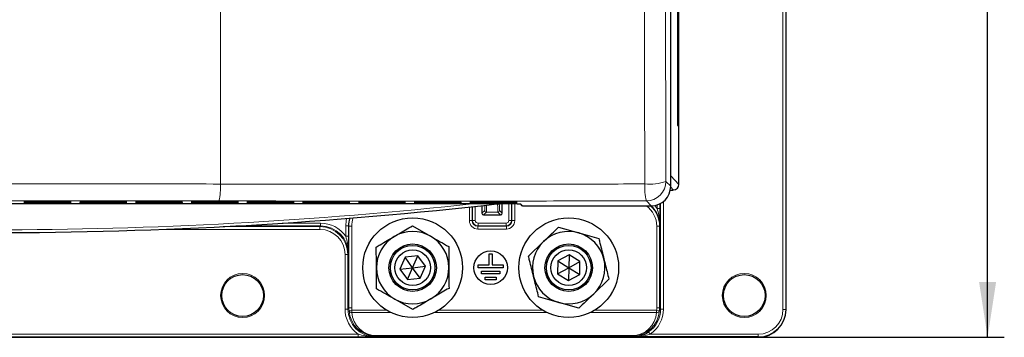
# Model space of a CAD drawing. Header units: millimetres. Extents: x 5 to 418, y 2 to 292.
# Tile 2 of 67: x 85 to 144, y 81 to 100. Entities that reach past the tile are written whole.
import ezdxf

# ---------------------------------------------------------------- set-up
doc = ezdxf.new("R2010")
doc.units = ezdxf.units.MM
doc.layers.add('SLD-0', color=7, linetype='Continuous')
doc.styles.add('SLDTEXTSTYLE1', font='TXT', dxfattribs={"width": 0.605})
doc.dimstyles.new('SLDDIMSTYLE1', dxfattribs={"dimtxt": 3.5, "dimasz": 3.302, "dimexe": 0, "dimexo": 0.0625, "dimgap": 0.875, "dimtad": 1, "dimlfac": 3, "dimrnd": 1e-09, "dimzin": 12, "dimdsep": 46, "dimtxsty": 'SLDTEXTSTYLE1', "dimsah": 1, "dimcen": 0.09, "dimadec": 0, "dimazin": 3, "dimtfac": 1, "dimtofl": 0, "dimtmove": 0, "dimatfit": 3, "dimfxl": 1, "dimfrac": 2, "dimtolj": 1, "dimtzin": 12, "dimarcsym": 0})

# ---------------------------------------------------------------- blocks, each defined once
blk = doc.blocks.new('_D_8')
at = {"layer": 'SLD-0', "color": 7}
for p, q in [((128.956, 254.723), (143.673, 254.723)), ((142.673, 81.39), (142.673, 254.723)), ((128.956, 81.39), (143.673, 81.39))]:
    blk.add_line(p, q, dxfattribs=at)
for points in [[(142.673, 254.723), (142.165, 251.421), (143.181, 251.421)], [(142.673, 81.39), (143.181, 84.692), (142.165, 84.692)]]:
    blk.add_solid(points, dxfattribs=at)
at = {"layer": 'SLD-0', "color": 7, "insert": (138.161, 164.046), "char_height": 3.5, "attachment_point": 1, "rotation": 90, "style": 'SLDTEXTSTYLE1'}
blk.add_mtext('520', dxfattribs=at)

msp = doc.modelspace()

# ---------------------------------------------------------------- linework, layer by layer
at = {"color": 7, "linetype": 'Continuous', "lineweight": 18}
for p, q in [((130.4354, 83.0563), (130.4354, 253.0563)), ((130.6021, 253.0563), (130.6021, 83.0563)), ((96.7891, 190.2328), (96.7891, 90.5623)), ((123.7339, 103.2985), (123.7339, 91.055)), ((123.4343, 90.7189), (123.7234, 90.4288)), ((123.7234, 91.055), (123.7339, 91.055)), ((123.7339, 91.055), (124.2123, 90.5424)), ((123.879, 90.2091), (123.7223, 90.3771)), ((123.8225, 90.2091), (123.879, 90.2091)), ((123.8225, 90.1995), (123.8225, 90.2091)), ((123.879, 90.2091), (123.8804, 90.2091)), ((85.063, 89.4643), (85.0654, 89.5091)), ((85.0766, 89.51), (85.0654, 89.5091)), ((85.196, 89.5114), (85.196, 89.4619)), ((87.7156, 89.5114), (87.7156, 89.4619)), ((87.8463, 89.5091), (87.835, 89.51)), ((87.8463, 89.5091), (87.8486, 89.4643)), ((88.3964, 89.4643), (88.3987, 89.5091)), ((88.4099, 89.51), (88.3987, 89.5091)), ((88.5294, 89.5114), (88.5294, 89.4619)), ((91.0489, 89.5114), (91.0489, 89.4619)), ((91.1796, 89.5091), (91.1684, 89.51)), ((91.1796, 89.5091), (91.1819, 89.4643)), ((91.7297, 89.4643), (91.732, 89.5091)), ((91.7433, 89.51), (91.732, 89.5091)), ((91.8627, 89.5114), (91.8627, 89.4619)), ((94.3823, 89.5114), (94.3823, 89.4619)), ((94.5129, 89.5091), (94.5017, 89.51)), ((94.5129, 89.5091), (94.5153, 89.4643)), ((95.063, 89.4643), (95.0654, 89.5091)), ((95.0766, 89.51), (95.0654, 89.5091)), ((95.196, 89.5114), (95.196, 89.4619)), ((97.7156, 89.5114), (97.7156, 89.4619)), ((97.8463, 89.5091), (97.835, 89.51)), ((97.8463, 89.5091), (97.8486, 89.4643)), ((98.3964, 89.4643), (98.3987, 89.5091)), ((98.4099, 89.51), (98.3987, 89.5091)), ((98.5294, 89.5114), (98.5294, 89.4619)), ((101.0489, 89.5114), (101.0489, 89.4619)), ((101.1796, 89.5091), (101.1684, 89.51)), ((101.1796, 89.5091), (101.1819, 89.4643)), ((101.7297, 89.4643), (101.732, 89.5091)), ((101.7433, 89.51), (101.732, 89.5091)), ((101.8627, 89.5114), (101.8627, 89.4619)), ((104.3823, 89.5114), (104.3823, 89.4619)), ((104.5129, 89.5091), (104.5017, 89.51)), ((104.5129, 89.5091), (104.5153, 89.4643)), ((105.063, 89.4643), (105.0654, 89.5091)), ((105.0766, 89.51), (105.0654, 89.5091)), ((105.196, 89.5114), (105.196, 89.4619)), ((107.7156, 89.5114), (107.7156, 89.4619)), ((107.8463, 89.5091), (107.835, 89.51)), ((107.8463, 89.5091), (107.8486, 89.4643)), ((108.3964, 89.4643), (108.3987, 89.5091)), ((108.4099, 89.51), (108.3987, 89.5091)), ((108.5294, 89.5114), (108.5294, 89.4619)), ((111.0489, 89.5114), (111.0489, 89.4619)), ((111.1796, 89.5091), (111.1684, 89.51)), ((111.1796, 89.5091), (111.1819, 89.4643)), ((111.7297, 89.4643), (111.732, 89.5091)), ((111.7433, 89.51), (111.732, 89.5091)), ((111.8627, 89.5114), (111.8627, 89.4619)), ((114.3823, 89.5114), (114.3823, 89.4619)), ((114.5129, 89.5091), (114.5017, 89.51)), ((114.5129, 89.5091), (114.5153, 89.4643)), ((122.5569, 89.2624), (122.2679, 89.5525)), ((123.2863, 89.5184), (123.2863, 83.0822)), ((85.0599, 89.4049), (85.0623, 89.4498)), ((85.0735, 89.4507), (85.0623, 89.4498)), ((85.1929, 89.4025), (85.1929, 89.4521)), ((87.7187, 89.4025), (85.1929, 89.4025)), ((87.7156, 89.4619), (85.196, 89.4619)), ((87.7187, 89.4025), (87.7187, 89.4521)), ((87.8494, 89.4498), (87.8382, 89.4507)), ((87.8494, 89.4498), (87.8517, 89.4049)), ((88.3932, 89.4049), (88.3956, 89.4498)), ((88.4068, 89.4507), (88.3956, 89.4498)), ((88.5263, 89.4025), (88.5263, 89.4521)), ((91.052, 89.4025), (88.5263, 89.4025)), ((91.0489, 89.4619), (88.5294, 89.4619)), ((91.052, 89.4025), (91.052, 89.4521)), ((91.1827, 89.4498), (91.1715, 89.4507)), ((91.1827, 89.4498), (91.1851, 89.4049)), ((91.7266, 89.4049), (91.7289, 89.4498)), ((91.7401, 89.4507), (91.7289, 89.4498)), ((91.8596, 89.4025), (91.8596, 89.4521)), ((94.3854, 89.4025), (91.8596, 89.4025)), ((94.3823, 89.4619), (91.8627, 89.4619)), ((94.3854, 89.4025), (94.3854, 89.4521)), ((94.516, 89.4498), (94.5048, 89.4507)), ((94.516, 89.4498), (94.5184, 89.4049)), ((95.0599, 89.4049), (95.0623, 89.4498)), ((95.0735, 89.4507), (95.0623, 89.4498)), ((95.1929, 89.4025), (95.1929, 89.4521)), ((97.7187, 89.4025), (95.1929, 89.4025)), ((97.7156, 89.4619), (95.196, 89.4619)), ((97.7187, 89.4025), (97.7187, 89.4521)), ((97.8494, 89.4498), (97.8382, 89.4507)), ((97.8494, 89.4498), (97.8517, 89.4049)), ((98.3932, 89.4049), (98.3956, 89.4498)), ((98.4068, 89.4507), (98.3956, 89.4498)), ((98.5263, 89.4025), (98.5263, 89.4521)), ((101.052, 89.4025), (98.5263, 89.4025)), ((101.0489, 89.4619), (98.5294, 89.4619)), ((101.052, 89.4025), (101.052, 89.4521)), ((101.1827, 89.4498), (101.1715, 89.4507)), ((101.1827, 89.4498), (101.1851, 89.4049)), ((101.7266, 89.4049), (101.7289, 89.4498)), ((101.7401, 89.4507), (101.7289, 89.4498)), ((101.8596, 89.4025), (101.8596, 89.4521)), ((104.3854, 89.4025), (101.8596, 89.4025)), ((104.3823, 89.4619), (101.8627, 89.4619)), ((104.3854, 89.4025), (104.3854, 89.4521)), ((104.516, 89.4498), (104.5048, 89.4507)), ((104.516, 89.4498), (104.5184, 89.4049)), ((105.0599, 89.4049), (105.0623, 89.4498)), ((105.0735, 89.4507), (105.0623, 89.4498)), ((105.1929, 89.4025), (105.1929, 89.4521)), ((107.7187, 89.4025), (105.1929, 89.4025)), ((107.7156, 89.4619), (105.196, 89.4619)), ((107.7187, 89.4025), (107.7187, 89.4521)), ((107.8494, 89.4498), (107.8382, 89.4507)), ((107.8494, 89.4498), (107.8517, 89.4049)), ((108.3932, 89.4049), (108.3956, 89.4498)), ((108.4068, 89.4507), (108.3956, 89.4498)), ((108.5263, 89.4025), (108.5263, 89.4521)), ((111.052, 89.4025), (108.5263, 89.4025)), ((111.0489, 89.4619), (108.5294, 89.4619)), ((111.052, 89.4025), (111.052, 89.4521)), ((111.1827, 89.4498), (111.1715, 89.4507)), ((111.1827, 89.4498), (111.1851, 89.4049)), ((111.6854, 88.3692), (111.6854, 89.1878)), ((111.7266, 89.4049), (111.7289, 89.4498)), ((111.7401, 89.4507), (111.7289, 89.4498)), ((111.8521, 89.2058), (111.8521, 88.3692)), ((111.8596, 89.4025), (111.8596, 89.4521)), ((114.3854, 89.4025), (111.8596, 89.4025)), ((114.3823, 89.4619), (111.8627, 89.4619)), ((111.8696, 88.3868), (111.8696, 89.2077)), ((112.0363, 89.2258), (112.0363, 88.3868)), ((112.4295, 88.8102), (112.5974, 88.9781)), ((113.4809, 88.9781), (113.6488, 88.8102)), ((114.042, 88.3868), (114.042, 89.3732)), ((114.2087, 89.3715), (114.2087, 88.3868)), ((114.2262, 89.3693), (114.2242, 89.3713)), ((114.2262, 89.3693), (114.3678, 89.3693)), ((114.2262, 88.3692), (114.2262, 89.3693)), ((114.3854, 89.4025), (114.3854, 89.4521)), ((114.3929, 89.3689), (114.3929, 88.3692)), ((114.516, 89.4498), (114.5048, 89.4507)), ((114.516, 89.4498), (114.5184, 89.4049)), ((114.7653, 89.3535), (114.8547, 89.2624)), ((122.9122, 89.0996), (122.9122, 89.3177)), ((122.9122, 89.0996), (123.0788, 89.0996)), ((123.0788, 89.3856), (123.0788, 89.0996)), ((123.1196, 83.0822), (123.1196, 89.407)), ((111.6854, 88.3692), (111.8521, 88.3692)), ((111.8521, 88.3692), (111.8696, 88.3868)), ((112.0363, 88.3868), (111.8696, 88.3868)), ((112.6974, 88.8781), (112.5295, 88.7102)), ((113.3809, 88.8781), (112.6974, 88.8781)), ((113.5488, 88.7102), (113.3809, 88.8781)), ((114.042, 88.3868), (114.2087, 88.3868)), ((114.2087, 88.3868), (114.2262, 88.3692)), ((114.2262, 88.3692), (114.3929, 88.3692)), ((102.7457, 87.846), (93.2483, 87.846)), ((96.9542, 88.0126), (102.7457, 88.0126)), ((102.7865, 88.0535), (97.7191, 88.0535)), ((100.4941, 88.2201), (102.7865, 88.2201)), ((102.7457, 88.0126), (102.7865, 88.0535)), ((102.7457, 88.0126), (102.7457, 87.846)), ((102.7865, 88.2201), (102.7865, 88.0535)), ((104.292, 88.0537), (104.4587, 88.0537)), ((104.292, 87.4329), (104.292, 88.0537)), ((104.4762, 88.0362), (104.4587, 88.0537)), ((104.4587, 88.0537), (104.4587, 87.4329)), ((104.6429, 88.0362), (104.4762, 88.0362)), ((104.4762, 83.1463), (104.4762, 88.0362)), ((104.6429, 88.0362), (104.6429, 83.1463)), ((112.2029, 88.0535), (112.1853, 88.0359)), ((112.1853, 87.8693), (112.1853, 88.0359)), ((112.1853, 88.0359), (113.8929, 88.0359)), ((113.8929, 87.8693), (112.1853, 87.8693)), ((112.2029, 88.2201), (112.2029, 88.0535)), ((112.2029, 88.2201), (113.8754, 88.2201)), ((113.8754, 88.0535), (112.2029, 88.0535)), ((113.8754, 88.2201), (113.8754, 88.0535)), ((113.8929, 88.0359), (113.8754, 88.0535)), ((113.8929, 87.8693), (113.8929, 88.0359)), ((123.0555, 88.0362), (122.8889, 88.0362)), ((122.8889, 83.1463), (122.8889, 88.0362)), ((123.0731, 88.0537), (123.0555, 88.0362)), ((123.0555, 88.0362), (123.0555, 83.1463)), ((104.292, 87.4329), (104.4587, 87.4329)), ((104.2455, 83.0822), (104.2455, 86.3462)), ((104.4121, 86.3462), (104.2455, 86.3462)), ((104.453, 86.3871), (104.4121, 86.3462)), ((104.4121, 86.3462), (104.4121, 83.0822)), ((104.4121, 83.0822), (104.2455, 83.0822)), ((104.4121, 83.0822), (104.4762, 83.1463)), ((104.6429, 83.1463), (104.4762, 83.1463)), ((123.0555, 83.1463), (122.8889, 83.1463)), ((123.0555, 83.1463), (123.1196, 83.0822)), ((123.2863, 83.0822), (123.1196, 83.0822)), ((130.4354, 83.0563), (130.6021, 83.0563)), ((130.6021, 83.0563), (130.6225, 83.0563)), ((104.6495, 83.0057), (104.4836, 82.9901)), ((104.6495, 83.0057), (106.7417, 83.0057)), ((104.6495, 82.8781), (104.6495, 83.0057)), ((106.9749, 82.8781), (104.6495, 82.8781)), ((116.3083, 82.8781), (109.6033, 82.8781)), ((109.8366, 83.0057), (116.075, 83.0057)), ((122.8823, 82.8781), (118.9367, 82.8781)), ((119.17, 83.0057), (122.8823, 83.0057)), ((123.0482, 82.9901), (122.8823, 83.0057)), ((122.8823, 82.8781), (122.8823, 83.0057)), ((61.2122, 81.5767), (105.0327, 81.5767)), ((105.0327, 81.4101), (61.2122, 81.4101)), ((105.0327, 81.5767), (105.0327, 81.4101)), ((106.1138, 81.451), (106.0785, 81.4158)), ((106.1138, 81.49), (121.418, 81.49)), ((106.1138, 81.451), (106.1138, 81.49)), ((121.418, 81.451), (106.1138, 81.451)), ((121.418, 81.451), (121.418, 81.49)), ((121.4589, 81.4101), (121.418, 81.451)), ((122.499, 81.5767), (122.404, 81.7136)), ((122.499, 81.5767), (128.9558, 81.5767)), ((128.9558, 81.5767), (128.9558, 81.4101)), ((128.9558, 81.3897), (128.9558, 81.4101))]:
    msp.add_line(p, q, dxfattribs=at)
at = {"color": 7, "linetype": 'Continuous', "lineweight": 25}
for p, q in [((130.6225, 83.0563), (130.6225, 253.0563)), ((124.2123, 90.5424), (124.2123, 246.0554)), ((124.138, 239.6897), (124.138, 94.0563)), ((124.1459, 94.0563), (124.1459, 239.6897)), ((123.7234, 90.4288), (123.7234, 103.0065)), ((124.138, 94.0563), (124.1459, 94.0563)), ((123.7007, 90.1995), (123.8225, 90.1995)), ((123.825, 90.2091), (123.8803, 90.2091)), ((123.8804, 90.2091), (123.8917, 90.2093)), ((85.1986, 89.5114), (87.713, 89.5114)), ((87.8366, 89.5099), (87.8373, 89.5098)), ((88.532, 89.5114), (91.0463, 89.5114)), ((91.17, 89.5099), (91.1706, 89.5098)), ((91.8653, 89.5114), (94.3797, 89.5114)), ((94.5033, 89.5099), (94.504, 89.5098)), ((95.1986, 89.5114), (97.713, 89.5114)), ((97.8366, 89.5099), (97.8373, 89.5098)), ((98.532, 89.5114), (101.0463, 89.5114)), ((101.17, 89.5099), (101.1706, 89.5098)), ((101.8653, 89.5114), (104.3797, 89.5114)), ((104.5033, 89.5099), (104.504, 89.5098)), ((105.1986, 89.5114), (107.713, 89.5114)), ((107.8366, 89.5099), (107.8373, 89.5098)), ((108.532, 89.5114), (111.0463, 89.5114)), ((111.17, 89.5099), (111.1706, 89.5098)), ((111.8653, 89.5114), (114.3797, 89.5114)), ((114.5033, 89.5099), (114.504, 89.5098)), ((54.225, 89.3917), (112.0199, 89.3917)), ((85.1955, 89.4521), (87.7161, 89.4521)), ((87.8397, 89.4506), (87.8404, 89.4505)), ((88.5289, 89.4521), (91.0494, 89.4521)), ((91.1731, 89.4506), (91.1737, 89.4505)), ((91.8622, 89.4521), (94.3828, 89.4521)), ((94.5064, 89.4506), (94.5071, 89.4505)), ((95.1955, 89.4521), (97.7161, 89.4521)), ((97.8397, 89.4506), (97.8404, 89.4505)), ((98.5289, 89.4521), (101.0494, 89.4521)), ((101.1731, 89.4506), (101.1737, 89.4505)), ((101.8622, 89.4521), (104.3828, 89.4521)), ((104.5064, 89.4506), (104.5071, 89.4505)), ((105.1955, 89.4521), (107.7161, 89.4521)), ((107.8397, 89.4506), (107.8404, 89.4505)), ((108.5289, 89.4521), (111.0494, 89.4521)), ((111.1731, 89.4506), (111.1737, 89.4505)), ((111.8622, 89.4521), (114.3828, 89.4521)), ((112.4295, 89.269), (112.4295, 88.8102)), ((113.3736, 89.3751), (113.5321, 89.3751)), ((113.6488, 88.8102), (113.6488, 89.375)), ((114.5064, 89.4506), (114.5071, 89.4505)), ((114.7327, 89.3582), (114.8071, 89.2823)), ((114.8547, 89.2624), (122.5569, 89.2624)), ((112.5295, 88.7102), (113.5488, 88.7102)), ((108.2723, 88.0581), (109.3598, 87.44)), ((117.017, 87.9838), (118.2195, 87.6391)), ((110.4473, 86.8218), (110.4558, 85.5709)), ((115.2175, 86.2457), (116.1172, 87.1148)), ((107.8358, 86.1785), (107.5237, 85.4748)), ((108.6013, 86.26), (107.8358, 86.1785)), ((108.2891, 85.5563), (107.8358, 86.1785)), ((108.2891, 85.5563), (108.6013, 86.26)), ((109.0546, 85.6378), (108.6013, 86.26)), ((112.8725, 85.723), (112.8725, 86.3897)), ((112.8725, 86.3897), (113.0391, 86.3897)), ((113.0391, 86.3897), (113.0391, 85.723)), ((117.6402, 86.3259), (116.9649, 85.9565)), ((117.6402, 86.3259), (117.6225, 85.5563)), ((118.2978, 85.9258), (117.6402, 86.3259)), ((106.1309, 84.2909), (106.1225, 85.5418)), ((107.5237, 85.4748), (108.2891, 85.5563)), ((107.5237, 85.4748), (107.977, 84.8527)), ((107.977, 84.8527), (108.2891, 85.5563)), ((108.2891, 85.5563), (109.0546, 85.6378)), ((108.7425, 84.9342), (108.2891, 85.5563)), ((108.7425, 84.9342), (109.0546, 85.6378)), ((112.2058, 85.723), (112.8725, 85.723)), ((112.2058, 85.5563), (112.2058, 85.723)), ((113.7058, 85.5563), (112.2058, 85.5563)), ((113.0391, 85.723), (113.7058, 85.723)), ((113.7058, 85.723), (113.7058, 85.5563)), ((116.9649, 85.9565), (116.9471, 85.1869)), ((116.9471, 85.1869), (117.6225, 85.5563)), ((116.9649, 85.9565), (117.6225, 85.5563)), ((117.6225, 85.5563), (117.6048, 84.7867)), ((117.6225, 85.5563), (118.2978, 85.9258)), ((117.6225, 85.5563), (118.2801, 85.1562)), ((118.2801, 85.1562), (118.2978, 85.9258)), ((107.977, 84.8527), (108.7425, 84.9342)), ((112.4141, 85.3563), (113.4975, 85.3563)), ((112.4141, 85.1897), (112.4141, 85.3563)), ((113.4975, 85.1897), (112.4141, 85.1897)), ((112.6225, 84.9897), (113.2891, 84.9897)), ((112.6225, 84.823), (112.6225, 84.9897)), ((113.2891, 84.823), (112.6225, 84.823)), ((113.2891, 84.9897), (113.2891, 84.823)), ((113.4975, 85.3563), (113.4975, 85.1897)), ((116.9471, 85.1869), (117.6048, 84.7867)), ((117.6048, 84.7867), (118.2801, 85.1562)), ((120.0275, 84.8669), (119.1277, 83.9979)), ((108.306, 83.0545), (107.2185, 83.6727)), ((118.2279, 83.1289), (117.0254, 83.4735)), ((37.2891, 81.3897), (128.9558, 81.3897)), ((128.9558, 81.4101), (121.4589, 81.4101))]:
    msp.add_line(p, q, dxfattribs=at)
at = {"color": 7, "linetype": 'Continuous', "lineweight": 18, "flags": 128}
msp.add_lwpolyline([(114.7653, 89.3535), (114.7523, 89.3548), (114.7431, 89.3573)], dxfattribs=at)
at = {"color": 7, "linetype": 'Continuous', "lineweight": 25}
for centre, radius in [((108.2891, 85.5563), 2.9833), ((117.6225, 85.5563), 2.9833), ((108.2891, 85.5563), 1.418), ((108.2891, 85.5563), 1.3333), ((108.2891, 85.5563), 1.0667), ((117.6225, 85.5563), 1.418), ((117.6225, 85.5563), 1.3333), ((117.6225, 85.5563), 1.0667), ((112.9558, 85.5563), 1), ((98.1225, 83.8897), 1.25), ((128.1225, 83.8897), 1.25)]:
    msp.add_circle(centre, radius, dxfattribs=at)
at = {"color": 7, "linetype": 'Continuous', "lineweight": 18}
for centre in [(98.1225, 83.8897), (128.1225, 83.8897)]:
    msp.add_circle(centre, 1.3167, dxfattribs=at)
for centre, radius, start, end in [((122.4888, 93.2256), 2.6791, 263.224723, 290.667248), ((122.2674, 90.7194), 1.1669, 270.021156, 359.97878), ((93.1355, 90.3448), 3.6601, 347.452214, 3.406406), ((125.3036, 90.3485), 3.1383, 176.038949, 194.692652), ((123.8225, 90.2662), 0.0667, 269.999651, 301.107832), ((85.063, 89.5309), 0.0667, 269.996394, 342.668856), ((87.8486, 89.5309), 0.0667, 197.3302, 270.004566), ((88.3964, 89.5309), 0.0667, 269.996394, 342.668864), ((91.1819, 89.5309), 0.0667, 197.330187, 270.004566), ((91.7297, 89.5309), 0.0667, 269.996394, 342.668828), ((94.5153, 89.5309), 0.0667, 197.330191, 270.004566), ((95.063, 89.5309), 0.0667, 269.996394, 342.668819), ((97.8486, 89.5309), 0.0667, 197.330242, 270.004566), ((98.3964, 89.5309), 0.0667, 269.996394, 342.668837), ((101.1819, 89.5309), 0.0667, 197.330189, 270.004566), ((101.7297, 89.5309), 0.0667, 269.996394, 342.668845), ((104.5153, 89.5309), 0.0667, 197.330213, 270.004566), ((105.063, 89.5309), 0.0667, 269.996394, 342.668839), ((107.8486, 89.5309), 0.0667, 197.330193, 270.004566), ((108.3964, 89.5309), 0.0667, 269.996394, 342.66886), ((111.1819, 89.5309), 0.0667, 197.330163, 270.004566), ((111.7297, 89.5309), 0.0667, 269.996394, 342.668879), ((114.5153, 89.5309), 0.0667, 197.330187, 270.004566), ((83.1225, 354.3204), 266.5, 263.774994, 276.225006), ((85.0599, 89.4715), 0.0667, 269.99639, 342.768831), ((87.8517, 89.4715), 0.0667, 197.230211, 270.004572), ((88.3932, 89.4715), 0.0667, 269.99639, 342.768848), ((91.1851, 89.4715), 0.0667, 197.23021, 270.004572), ((91.7266, 89.4715), 0.0667, 269.99639, 342.7688), ((94.5184, 89.4715), 0.0667, 197.230182, 270.004572), ((95.0599, 89.4715), 0.0667, 269.99639, 342.7688), ((97.8517, 89.4715), 0.0667, 197.230194, 270.004572), ((98.3932, 89.4715), 0.0667, 269.99639, 342.768847), ((101.1851, 89.4715), 0.0667, 197.230185, 270.004572), ((101.7266, 89.4715), 0.0667, 269.99639, 342.768857), ((104.5184, 89.4715), 0.0667, 197.230187, 270.004572), ((105.0599, 89.4715), 0.0667, 269.99639, 342.768802), ((107.8517, 89.4715), 0.0667, 197.230203, 270.004572), ((108.3932, 89.4715), 0.0667, 269.99639, 342.76883), ((111.1851, 89.4715), 0.0667, 197.230238, 270.004572), ((111.7266, 89.4715), 0.0667, 269.99639, 342.768843), ((112.6974, 88.9781), 0.1, 180.00511, 269.99489), ((113.3809, 88.9781), 0.1, 270.00511, 359.99489), ((114.5184, 89.4715), 0.0667, 197.230226, 270.004572), ((114.8546, 89.329), 0.0666, 224.433724, 270.020509), ((112.203, 88.3868), 0.3333, 180.008727, 269.991273), ((113.5488, 88.8102), 0.1, 270.00511, 359.99489), ((113.8753, 88.3868), 0.3333, 270.008727, 359.991273), ((128.9558, 83.0563), 1.4796, 270, 0), ((128.9558, 83.0563), 1.6463, 270, 0), ((104.6291, 83.0268), 0.1501, 194.138096, 277.788187), ((122.9026, 83.0268), 0.1501, 262.211813, 345.861904)]:
    msp.add_arc(centre, radius, start, end, dxfattribs=at)
at = {"color": 7, "linetype": 'Continuous', "lineweight": 25}
for centre, radius, start, end in [((123.8225, 90.2661), 0.0667, 270, 301.130429), ((83.1225, 354.3204), 266.6667, 263.460485, 276.539515), ((114.8547, 89.329), 0.0667, 224.432616, 270), ((112.5295, 88.8102), 0.1, 180.00511, 269.99489), ((113.5488, 88.8102), 0.1, 270, 0), ((108.2891, 85.5563), 2.1667, 120.385658, 180.385658), ((108.2891, 85.5563), 2.1667, 60.385658, 120.385658), ((108.2891, 85.5563), 2.1667, 0.385658, 60.385658), ((117.6225, 85.5563), 2.1667, 74.005052, 134.005052), ((117.6225, 85.5563), 2.1667, 14.005052, 74.005052), ((117.6225, 85.5563), 2.1667, 134.005052, 194.005052), ((117.6225, 85.5563), 2.1667, 314.005052, 14.005052), ((108.2891, 85.5563), 2.1667, 180.385658, 240.385658), ((108.2891, 85.5563), 2.1667, 300.385658, 0.385658), ((117.6225, 85.5563), 2.1667, 194.005052, 254.005052), ((108.2891, 85.5563), 2.1667, 240.385658, 300.385658), ((117.6225, 85.5563), 2.1667, 254.005052, 314.005052), ((128.9558, 83.0563), 1.6667, 270, 0)]:
    msp.add_arc(centre, radius, start, end, dxfattribs=at)
at = {"color": 7, "linetype": 'Continuous', "lineweight": 18}
for centre, major_axis, ratio, start_param, end_param in [((123.4006, 91.0551), (-0.2275, 0.2438), 0.9997931, 3.7097766, 3.9614062), ((85.1989, 89.5091), (0.1335, 0), 0.0177877, 2.8554193, 3.140661), ((87.7127, 89.5091), (0.1335, 0), 0.0177877, 0.0009316, 0.2833315), ((88.5322, 89.5091), (0.1335, 0), 0.0177877, 2.8554193, 3.140661), ((91.0461, 89.5091), (0.1335, 0), 0.0177877, 0.0009316, 0.2833315), ((91.8655, 89.5091), (0.1335, 0), 0.0177877, 2.8554193, 3.140661), ((94.3794, 89.5091), (0.1335, 0), 0.0177877, 0.0009316, 0.2833315), ((95.1989, 89.5091), (0.1335, 0), 0.0177877, 2.8554193, 3.140661), ((97.7127, 89.5091), (0.1335, 0), 0.0177877, 0.0009316, 0.2833315), ((98.5322, 89.5091), (0.1335, 0), 0.0177877, 2.8554193, 3.140661), ((101.0461, 89.5091), (0.1335, 0), 0.0177877, 0.0009316, 0.2833315), ((101.8655, 89.5091), (0.1335, 0), 0.0177877, 2.8554193, 3.140661), ((104.3794, 89.5091), (0.1335, 0), 0.0177877, 0.0009316, 0.2833315), ((105.1989, 89.5091), (0.1335, 0), 0.0177877, 2.8554193, 3.140661), ((107.7127, 89.5091), (0.1335, 0), 0.0177877, 0.0009316, 0.2833315), ((108.5322, 89.5091), (0.1335, 0), 0.0177877, 2.8554193, 3.140661), ((111.0461, 89.5091), (0.1335, 0), 0.0177877, 0.0009316, 0.2833315), ((111.8655, 89.5091), (0.1335, 0), 0.0177877, 2.8554193, 3.140661), ((114.3794, 89.5091), (0.1335, 0), 0.0177877, 0.0009316, 0.2833315), ((85.1934, 89.4049), (0.1335, 0), 0.0178207, 3.1406575, 4.7087148), ((85.1958, 89.4498), (0.1335, 0), 0.0177877, 2.8554193, 3.140661), ((85.1965, 89.4643), (0.1335, 0), 0.0178207, 3.1406575, 4.7087148), ((87.7159, 89.4498), (0.1335, 0), 0.0177877, 0.0009316, 0.2833315), ((88.5268, 89.4049), (0.1335, 0), 0.0178207, 3.1406575, 4.7087148), ((88.5291, 89.4498), (0.1335, 0), 0.0177877, 2.8554193, 3.140661), ((88.5299, 89.4643), (0.1335, 0), 0.0178207, 3.1406575, 4.7087148), ((91.0492, 89.4498), (0.1335, 0), 0.0177877, 0.0009316, 0.2833315), ((91.8601, 89.4049), (0.1335, 0), 0.0178207, 3.1406575, 4.7087148), ((91.8624, 89.4498), (0.1335, 0), 0.0177877, 2.8554193, 3.140661), ((91.8632, 89.4643), (0.1335, 0), 0.0178207, 3.1406575, 4.7087148), ((94.3825, 89.4498), (0.1335, 0), 0.0177877, 0.0009316, 0.2833315), ((95.1934, 89.4049), (0.1335, 0), 0.0178207, 3.1406575, 4.7087148), ((95.1958, 89.4498), (0.1335, 0), 0.0177877, 2.8554193, 3.140661), ((95.1965, 89.4643), (0.1335, 0), 0.0178207, 3.1406575, 4.7087148), ((97.7159, 89.4498), (0.1335, 0), 0.0177877, 0.0009316, 0.2833315), ((98.5268, 89.4049), (0.1335, 0), 0.0178207, 3.1406575, 4.7087148), ((98.5291, 89.4498), (0.1335, 0), 0.0177877, 2.8554193, 3.140661), ((98.5299, 89.4643), (0.1335, 0), 0.0178207, 3.1406575, 4.7087148), ((101.0492, 89.4498), (0.1335, 0), 0.0177877, 0.0009316, 0.2833315), ((101.8601, 89.4049), (0.1335, 0), 0.0178207, 3.1406575, 4.7087148), ((101.8624, 89.4498), (0.1335, 0), 0.0177877, 2.8554193, 3.140661), ((101.8632, 89.4643), (0.1335, 0), 0.0178207, 3.1406575, 4.7087148), ((104.3825, 89.4498), (0.1335, 0), 0.0177877, 0.0009316, 0.2833315), ((105.1934, 89.4049), (0.1335, 0), 0.0178207, 3.1406575, 4.7087148), ((105.1958, 89.4498), (0.1335, 0), 0.0177877, 2.8554193, 3.140661), ((105.1965, 89.4643), (0.1335, 0), 0.0178207, 3.1406575, 4.7087148), ((107.7159, 89.4498), (0.1335, 0), 0.0177877, 0.0009316, 0.2833315), ((108.5268, 89.4049), (0.1335, 0), 0.0178207, 3.1406575, 4.7087148), ((108.5291, 89.4498), (0.1335, 0), 0.0177877, 2.8554193, 3.140661), ((108.5299, 89.4643), (0.1335, 0), 0.0178207, 3.1406575, 4.7087148), ((111.0492, 89.4498), (0.1335, 0), 0.0177877, 0.0009316, 0.2833315), ((111.8601, 89.4049), (0.1335, 0), 0.0178207, 3.1406575, 4.7087148), ((111.8624, 89.4498), (0.1335, 0), 0.0177877, 2.8554193, 3.140661), ((111.8632, 89.4643), (0.1335, 0), 0.0178207, 3.1406575, 4.7087148), ((112.5973, 90.2114), (0, 1.2333), 0.0087269, 3.1503193, 3.8667873), ((112.6973, 90.2114), (0, 1.3333), 0.0080724, 3.1503193, 3.9593958), ((113.381, 90.2114), (0, 1.3333), 0.0080724, 2.2488959, 3.132866), ((113.481, 90.2114), (0, 1.2333), 0.0087269, 2.3034833, 3.132866), ((114.3825, 89.4498), (0.1335, 0), 0.0177877, 0.0009316, 0.2833315), ((121.3886, 88.0357), (1.061, 1.061), 0.9996955, 5.4979394, 6.4549232), ((121.3886, 88.0357), (1.1788, 1.1788), 0.9997563, 5.4979394, 6.3246491), ((121.4061, 88.0532), (1.1789, 1.1789), 0.9996346, 5.4979394, 6.3091856), ((121.4061, 88.0532), (1.2968, 1.2968), 0.9996955, 6.1049534, 6.2317516), ((106.1256, 88.0532), (-1.2968, 1.2968), 0.9996955, 0.5395597, 0.7852459), ((106.1256, 88.0532), (1.1789, -1.1789), 0.9996346, 3.6471879, 3.9268385), ((106.1431, 88.0357), (1.1788, -1.1788), 0.9997563, 3.6350205, 3.9268385), ((106.1431, 88.0357), (-1.061, 1.061), 0.9996955, 0.449622, 0.7852459), ((112.1855, 88.3694), (-0.3537, -0.3537), 0.9996955, 5.4979394, 7.0684312), ((112.1855, 88.3694), (0.2358, 0.2358), 0.9993912, 2.3563468, 3.9268385), ((112.203, 88.3868), (-0.1179, -0.1179), 0.9996955, 5.4979394, 7.0684312), ((113.8753, 88.3868), (0.1179, -0.1179), 0.9996955, 5.4979394, 7.0684312), ((113.8928, 88.3694), (0.3537, -0.3537), 0.9996955, 5.4979394, 7.0684312), ((113.8928, 88.3694), (0.2358, -0.2358), 0.9993912, 5.4979394, 7.0684312), ((102.7453, 86.3458), (1.1788, 1.1788), 0.9997563, 5.4979394, 7.0684312), ((102.7453, 86.3458), (1.061, 1.061), 0.9996955, 5.4979394, 7.0684312), ((102.786, 86.3865), (1.2968, 1.2968), 0.9996955, 6.1049534, 7.0684312), ((102.786, 86.3865), (1.1789, 1.1789), 0.9996346, 5.4979394, 7.0684312), ((106.0791, 83.0828), (-1.2968, -1.2968), 0.9996955, 5.4979394, 6.4614172), ((106.0791, 83.0828), (1.1789, 1.1789), 0.9996346, 2.3563468, 3.9268385), ((106.1431, 83.1468), (1.1788, 1.1788), 0.9997563, 2.3563468, 2.4501921), ((106.1431, 83.1468), (-1.061, -1.061), 0.9996955, 5.4979394, 5.5917848), ((121.4527, 83.0828), (1.1789, -1.1789), 0.9996346, 6.1049534, 7.0684312), ((121.4527, 83.0828), (1.2968, -1.2968), 0.9996955, 6.1049534, 7.0684312), ((121.3886, 83.1468), (1.061, -1.061), 0.9996955, 0.6914006, 0.7852459), ((121.3886, 83.1468), (1.1788, -1.1788), 0.9997563, 0.6914006, 0.7852459), ((106.1461, 83.1498), (0.6652, 1.5705), 0.9734044, 2.0560008, 3.5326472), ((106.1461, 83.0221), (0.6015, 1.4165), 0.9705015, 2.0558732, 3.5325197), ((121.3857, 83.1498), (-0.6652, 1.5705), 0.9734044, 2.7505381, 4.2271845), ((121.3857, 83.0221), (-0.6015, 1.4165), 0.9705015, 2.7506657, 4.2273121)]:
    msp.add_ellipse(centre, major_axis=major_axis, ratio=ratio, start_param=start_param, end_param=end_param, dxfattribs=at)
at = {"color": 7, "linetype": 'Continuous', "lineweight": 25}
for centre, major_axis, ratio, start_param, end_param in [((122.5566, 90.4292), (-0.8237, 0.8266), 0.9997203, 2.3581051, 3.9285857), ((123.8789, 90.5425), (-0.2275, 0.2438), 0.9997931, 2.4288866, 3.9614062), ((85.1989, 89.5091), (0.1335, 0), 0.0177877, 1.5726037, 2.8554193), ((87.7127, 89.5091), (0.1335, 0), 0.0177877, 0.2833315, 1.5689889), ((88.5322, 89.5091), (0.1335, 0), 0.0177877, 1.5726037, 2.8554193), ((91.0461, 89.5091), (0.1335, 0), 0.0177877, 0.2833315, 1.5689889), ((91.8655, 89.5091), (0.1335, 0), 0.0177877, 1.5726037, 2.8554193), ((94.3794, 89.5091), (0.1335, 0), 0.0177877, 0.2833315, 1.5689889), ((95.1989, 89.5091), (0.1335, 0), 0.0177877, 1.5726037, 2.8554193), ((97.7127, 89.5091), (0.1335, 0), 0.0177877, 0.2833315, 1.5689889), ((98.5322, 89.5091), (0.1335, 0), 0.0177877, 1.5726037, 2.8554193), ((101.0461, 89.5091), (0.1335, 0), 0.0177877, 0.2833315, 1.5689889), ((101.8655, 89.5091), (0.1335, 0), 0.0177877, 1.5726037, 2.8554193), ((104.3794, 89.5091), (0.1335, 0), 0.0177877, 0.2833315, 1.5689889), ((105.1989, 89.5091), (0.1335, 0), 0.0177877, 1.5726037, 2.8554193), ((107.7127, 89.5091), (0.1335, 0), 0.0177877, 0.2833315, 1.5689889), ((108.5322, 89.5091), (0.1335, 0), 0.0177877, 1.5726037, 2.8554193), ((111.0461, 89.5091), (0.1335, 0), 0.0177877, 0.2833315, 1.5689889), ((111.8655, 89.5091), (0.1335, 0), 0.0177877, 1.5726037, 2.8554193), ((114.3794, 89.5091), (0.1335, 0), 0.0177877, 0.2833315, 1.5689889), ((85.1958, 89.4498), (0.1335, 0), 0.0177877, 1.5726037, 2.8554193), ((87.7151, 89.4643), (0.1335, 0), 0.0178207, 4.7160631, 6.2841204), ((87.7159, 89.4498), (0.1335, 0), 0.0177877, 0.2833315, 1.5689889), ((87.7182, 89.4049), (0.1335, 0), 0.0178207, 4.7160631, 6.2841204), ((88.5291, 89.4498), (0.1335, 0), 0.0177877, 1.5726037, 2.8554193), ((91.0484, 89.4643), (0.1335, 0), 0.0178207, 4.7160631, 6.2841204), ((91.0492, 89.4498), (0.1335, 0), 0.0177877, 0.2833315, 1.5689889), ((91.0515, 89.4049), (0.1335, 0), 0.0178207, 4.7160631, 6.2841204), ((91.8624, 89.4498), (0.1335, 0), 0.0177877, 1.5726037, 2.8554193), ((94.3818, 89.4643), (0.1335, 0), 0.0178207, 4.7160631, 6.2841204), ((94.3825, 89.4498), (0.1335, 0), 0.0177877, 0.2833315, 1.5689889), ((94.3849, 89.4049), (0.1335, 0), 0.0178207, 4.7160631, 6.2841204), ((95.1958, 89.4498), (0.1335, 0), 0.0177877, 1.5726037, 2.8554193), ((97.7151, 89.4643), (0.1335, 0), 0.0178207, 4.7160631, 6.2841204), ((97.7159, 89.4498), (0.1335, 0), 0.0177877, 0.2833315, 1.5689889), ((97.7182, 89.4049), (0.1335, 0), 0.0178207, 4.7160631, 6.2841204), ((98.5291, 89.4498), (0.1335, 0), 0.0177877, 1.5726037, 2.8554193), ((101.0484, 89.4643), (0.1335, 0), 0.0178207, 4.7160631, 6.2841204), ((101.0492, 89.4498), (0.1335, 0), 0.0177877, 0.2833315, 1.5689889), ((101.0515, 89.4049), (0.1335, 0), 0.0178207, 4.7160631, 6.2841204), ((101.8624, 89.4498), (0.1335, 0), 0.0177877, 1.5726037, 2.8554193), ((104.3818, 89.4643), (0.1335, 0), 0.0178207, 4.7160631, 6.2841204), ((104.3825, 89.4498), (0.1335, 0), 0.0177877, 0.2833315, 1.5689889), ((104.3849, 89.4049), (0.1335, 0), 0.0178207, 4.7160631, 6.2841204), ((105.1958, 89.4498), (0.1335, 0), 0.0177877, 1.5726037, 2.8554193), ((107.7151, 89.4643), (0.1335, 0), 0.0178207, 4.7160631, 6.2841204), ((107.7159, 89.4498), (0.1335, 0), 0.0177877, 0.2833315, 1.5689889), ((107.7182, 89.4049), (0.1335, 0), 0.0178207, 4.7160631, 6.2841204), ((108.5291, 89.4498), (0.1335, 0), 0.0177877, 1.5726037, 2.8554193), ((111.0484, 89.4643), (0.1335, 0), 0.0178207, 4.7160631, 6.2841204), ((111.0492, 89.4498), (0.1335, 0), 0.0177877, 0.2833315, 1.5689889), ((111.0515, 89.4049), (0.1335, 0), 0.0178207, 4.7160631, 6.2841204), ((111.8624, 89.4498), (0.1335, 0), 0.0177877, 1.5726037, 2.8554193), ((113.5321, 89.3532), (1.2333, 0), 0.0178042, 0.0174533, 1.5707963), ((114.3818, 89.4643), (0.1335, 0), 0.0178207, 4.7160631, 6.2841204), ((114.3825, 89.4498), (0.1335, 0), 0.0177877, 0.2833315, 1.5689889), ((114.3849, 89.4049), (0.1335, 0), 0.0178207, 4.7160631, 6.2841204)]:
    msp.add_ellipse(centre, major_axis=major_axis, ratio=ratio, start_param=start_param, end_param=end_param, dxfattribs=at)
at = {"color": 7, "linetype": 'Continuous', "lineweight": 18}
for points, knots in [([(122.1727, 90.5652), (122.1588, 96.7223), (122.1348, 107.3937), (122.1066, 122.6197), (122.0847, 136.2148), (122.0664, 149.8256), (122.0517, 163.3667), (122.0403, 176.8362), (122.0356, 185.7673), (122.0333, 190.2328)], [0, 0, 0, 0, 0.1861515, 0.3226408, 0.4591301, 0.5955772, 0.7320242, 0.8660121, 1, 1, 1, 1]), ([(123.2947, 190.3607), (123.297, 185.8843), (123.3017, 176.9316), (123.3131, 163.4461), (123.3278, 149.9054), (123.3462, 136.3116), (123.3681, 122.7335), (123.3963, 107.5264), (123.4204, 96.8683), (123.4343, 90.7189)], [0, 0, 0, 0, 0.134348, 0.268696, 0.4050088, 0.5413216, 0.6776766, 0.8140316, 1, 1, 1, 1]), ([(43.8628, 90.5536), (47.7891, 90.559), (53.9957, 90.5675), (62.5018, 90.5737), (69.3617, 90.5764), (76.2236, 90.5767), (83.0844, 90.5745), (89.941, 90.5698), (94.5076, 90.5651), (96.7891, 90.5623), (96.7891, 90.5623)], [0, 0, 0, 0, 0.2229873, 0.3524885, 0.4819898, 0.611491, 0.7409922, 0.870496, 0.9999996, 1, 1, 1, 1]), ([(96.7891, 90.5623), (96.7892, 90.5623), (99.0399, 90.5593), (103.5486, 90.5551), (110.3189, 90.554), (116.5314, 90.5574), (120.4773, 90.5629), (122.1727, 90.5652)], [0, 0, 0, 0, 0.0000008, 0.2664214, 0.5328509, 0.7992808, 1, 1, 1, 1]), ([(96.7082, 89.5497), (94.4336, 89.5523), (89.8844, 89.5575), (83.0509, 89.5621), (76.2141, 89.5644), (69.3759, 89.5641), (62.5398, 89.5613), (54.0631, 89.555), (47.8781, 89.5463), (43.9655, 89.5408)], [0, 0, 0, 0, 0.1295027, 0.2590054, 0.3885077, 0.51801, 0.6475123, 0.7770145, 1, 1, 1, 1]), ([(122.2679, 89.5525), (120.5606, 89.5502), (116.5873, 89.545), (110.3321, 89.5418), (103.5137, 89.5426), (98.9767, 89.5473), (96.7082, 89.5497)], [0, 0, 0, 0, 0.200722, 0.4671477, 0.7335736, 1, 1, 1, 1]), ([(122.9122, 89.0996), (122.948, 88.9628), (123.0186, 88.6933), (123.0647, 88.3515), (123.073, 88.1408), (123.0731, 88.0629), (123.0731, 88.0553), (123.0731, 88.0537)], [0, 0, 0, 0, 0.3948771, 0.7777329, 0.9782923, 0.995594, 1, 1, 1, 1]), ([(123.0788, 89.0996), (123.0785, 88.9473), (123.0778, 88.658), (123.0752, 88.3202), (123.0737, 88.1254), (123.0731, 88.0551), (123.0731, 88.0537)], [0, 0, 0, 0, 0.41488181, 0.78848127, 0.99594391, 1, 1, 1, 1]), ([(104.292, 87.4329), (104.3279, 87.2961), (104.3985, 87.0266), (104.4446, 86.6848), (104.4529, 86.4741), (104.453, 86.3962), (104.453, 86.3886), (104.453, 86.3871)], [0, 0, 0, 0, 0.3948771, 0.7777329, 0.9782923, 0.995594, 1, 1, 1, 1]), ([(104.4587, 87.4329), (104.4583, 87.2807), (104.4577, 86.9913), (104.4551, 86.6536), (104.4535, 86.4587), (104.453, 86.3884), (104.453, 86.3871)], [0, 0, 0, 0, 0.4148818, 0.7884813, 0.9959439, 1, 1, 1, 1]), ([(105.0327, 81.5767), (105.1695, 81.5409), (105.439, 81.4703), (105.7808, 81.4241), (105.9915, 81.4158), (106.0694, 81.4158), (106.077, 81.4158), (106.0785, 81.4158)], [0, 0, 0, 0, 0.3948771, 0.7777329, 0.9782923, 0.995594, 1, 1, 1, 1]), ([(106.0785, 81.4158), (106.0772, 81.4158), (106.0069, 81.4152), (105.812, 81.4136), (105.4743, 81.411), (105.185, 81.4104), (105.0327, 81.4101)], [0, 0, 0, 0, 0.0040561, 0.2115187, 0.5851182, 1, 1, 1, 1]), ([(122.499, 81.5767), (122.4025, 81.547), (122.1374, 81.4656), (121.789, 81.4201), (121.5387, 81.4104), (121.4605, 81.4101), (121.4589, 81.4101)], [0, 0, 0, 0, 0.2828322, 0.7761557, 0.9953685, 1, 1, 1, 1])]:
    msp.add_open_spline(points, degree=3, knots=knots, dxfattribs=at)
at = {"color": 7, "linetype": 'Continuous', "lineweight": 25}
for points, knots in [([(85.0754, 89.51), (85.075, 89.5099), (85.0738, 89.5098), (85.0736, 89.5098), (85.0746, 89.5098), (85.0751, 89.5099)], [0, 0, 0, 0, 0.1989622, 0.5773523, 1, 1, 1, 1]), ([(88.4088, 89.51), (88.4084, 89.5099), (88.4071, 89.5098), (88.4069, 89.5098), (88.4079, 89.5098), (88.4085, 89.5099)], [0, 0, 0, 0, 0.19896224, 0.57735225, 1, 1, 1, 1]), ([(91.7421, 89.51), (91.7417, 89.5099), (91.7405, 89.5098), (91.7403, 89.5098), (91.7413, 89.5098), (91.7418, 89.5099)], [0, 0, 0, 0, 0.1989622, 0.5773523, 1, 1, 1, 1]), ([(95.0754, 89.51), (95.075, 89.5099), (95.0738, 89.5098), (95.0736, 89.5098), (95.0746, 89.5098), (95.0751, 89.5099)], [0, 0, 0, 0, 0.1989622, 0.5773523, 1, 1, 1, 1]), ([(98.4088, 89.51), (98.4084, 89.5099), (98.4071, 89.5098), (98.4069, 89.5098), (98.4079, 89.5098), (98.4085, 89.5099)], [0, 0, 0, 0, 0.1989622, 0.5773523, 1, 1, 1, 1]), ([(101.7421, 89.51), (101.7417, 89.5099), (101.7405, 89.5098), (101.7403, 89.5098), (101.7413, 89.5098), (101.7418, 89.5099)], [0, 0, 0, 0, 0.1989622, 0.5773523, 1, 1, 1, 1]), ([(105.0754, 89.51), (105.075, 89.5099), (105.0738, 89.5098), (105.0736, 89.5098), (105.0746, 89.5098), (105.0751, 89.5099)], [0, 0, 0, 0, 0.1989622, 0.5773523, 1, 1, 1, 1]), ([(108.4088, 89.51), (108.4084, 89.5099), (108.4071, 89.5098), (108.4069, 89.5098), (108.4079, 89.5098), (108.4085, 89.5099)], [0, 0, 0, 0, 0.19896224, 0.57735225, 1, 1, 1, 1]), ([(111.7421, 89.51), (111.7417, 89.5099), (111.7405, 89.5098), (111.7403, 89.5098), (111.7413, 89.5098), (111.7418, 89.5099)], [0, 0, 0, 0, 0.1989622, 0.5773523, 1, 1, 1, 1]), ([(85.0723, 89.4507), (85.0719, 89.4506), (85.0707, 89.4505), (85.0705, 89.4505), (85.0715, 89.4505), (85.072, 89.4506)], [0, 0, 0, 0, 0.1989622, 0.5773523, 1, 1, 1, 1]), ([(88.4057, 89.4507), (88.4052, 89.4506), (88.404, 89.4505), (88.4038, 89.4505), (88.4048, 89.4505), (88.4053, 89.4506)], [0, 0, 0, 0, 0.19896224, 0.57735225, 1, 1, 1, 1]), ([(91.739, 89.4507), (91.7386, 89.4506), (91.7374, 89.4505), (91.7372, 89.4505), (91.7382, 89.4505), (91.7387, 89.4506)], [0, 0, 0, 0, 0.1989622, 0.5773523, 1, 1, 1, 1]), ([(95.0723, 89.4507), (95.0719, 89.4506), (95.0707, 89.4505), (95.0705, 89.4505), (95.0715, 89.4505), (95.072, 89.4506)], [0, 0, 0, 0, 0.1989622, 0.5773523, 1, 1, 1, 1]), ([(98.4057, 89.4507), (98.4052, 89.4506), (98.404, 89.4505), (98.4038, 89.4505), (98.4048, 89.4505), (98.4053, 89.4506)], [0, 0, 0, 0, 0.1989622, 0.5773523, 1, 1, 1, 1]), ([(101.739, 89.4507), (101.7386, 89.4506), (101.7374, 89.4505), (101.7372, 89.4505), (101.7382, 89.4505), (101.7387, 89.4506)], [0, 0, 0, 0, 0.1989622, 0.5773523, 1, 1, 1, 1]), ([(105.0723, 89.4507), (105.0719, 89.4506), (105.0707, 89.4505), (105.0705, 89.4505), (105.0715, 89.4505), (105.072, 89.4506)], [0, 0, 0, 0, 0.1989622, 0.5773523, 1, 1, 1, 1]), ([(108.4057, 89.4507), (108.4052, 89.4506), (108.404, 89.4505), (108.4038, 89.4505), (108.4048, 89.4505), (108.4053, 89.4506)], [0, 0, 0, 0, 0.19896224, 0.57735225, 1, 1, 1, 1]), ([(111.739, 89.4507), (111.7386, 89.4506), (111.7374, 89.4505), (111.7372, 89.4505), (111.7382, 89.4505), (111.7387, 89.4506)], [0, 0, 0, 0, 0.1989622, 0.5773523, 1, 1, 1, 1]), ([(112.0199, 89.3917), (112.1311, 89.3917), (112.3694, 89.3917), (112.6924, 89.3914), (112.9607, 89.3911), (113.1395, 89.3907), (113.2591, 89.3904), (113.3392, 89.3901), (113.393, 89.3899), (113.4292, 89.3897), (113.4558, 89.3895), (113.4741, 89.3893), (113.486, 89.3891), (113.4913, 89.389), (113.4932, 89.3888), (113.4929, 89.3888), (113.4927, 89.3887)], [0, 0, 0, 0, 0.2215727, 0.4752547, 0.6444738, 0.7578032, 0.8340255, 0.8855493, 0.9206012, 0.9446535, 0.9613577, 0.9781561, 0.986303, 0.992676, 0.997178, 1, 1, 1, 1]), ([(107.1932, 87.4254), (107.2818, 87.4773), (107.647, 87.6915), (108.0028, 87.9001), (108.2723, 88.0581)], [0, 0, 0, 0, 0.24263, 1, 1, 1, 1]), ([(116.1172, 87.1148), (116.1386, 87.1354), (116.4424, 87.4288), (116.7402, 87.7164), (117.017, 87.9838)], [0, 0, 0, 0, 0.07021477, 1, 1, 1, 1]), ([(106.1141, 86.7926), (106.1931, 86.839), (106.5446, 87.0451), (106.9099, 87.2593), (107.1932, 87.4254)], [0, 0, 0, 0, 0.22470115, 1, 1, 1, 1]), ([(109.3598, 87.44), (109.3856, 87.4253), (109.7529, 87.2166), (110.1127, 87.012), (110.4473, 86.8218)], [0, 0, 0, 0, 0.0702148, 1, 1, 1, 1]), ([(118.2195, 87.6391), (118.248, 87.6309), (118.6541, 87.5145), (119.052, 87.4005), (119.422, 87.2944)], [0, 0, 0, 0, 0.07021477, 1, 1, 1, 1]), ([(119.422, 87.2944), (119.4442, 87.2056), (119.5428, 86.8103), (119.6453, 86.3993), (119.7247, 86.0807)], [0, 0, 0, 0, 0.2247011, 1, 1, 1, 1]), ([(106.1225, 85.5418), (106.1223, 85.5714), (106.1195, 85.9938), (106.1167, 86.4078), (106.1141, 86.7926)], [0, 0, 0, 0, 0.0702148, 1, 1, 1, 1]), ([(115.5202, 85.032), (115.4407, 85.3506), (115.3382, 85.7616), (115.2396, 86.1569), (115.2175, 86.2457)], [0, 0, 0, 0, 0.7752989, 1, 1, 1, 1]), ([(119.7247, 86.0807), (119.7496, 85.981), (119.852, 85.5703), (119.9519, 85.1701), (120.0275, 84.8669)], [0, 0, 0, 0, 0.24263, 1, 1, 1, 1]), ([(110.4558, 85.5709), (110.456, 85.5413), (110.4588, 85.1188), (110.4616, 84.7049), (110.4642, 84.32)], [0, 0, 0, 0, 0.0702148, 1, 1, 1, 1]), ([(115.823, 83.8182), (115.7473, 84.1214), (115.6475, 84.5216), (115.5451, 84.9323), (115.5202, 85.032)], [0, 0, 0, 0, 0.75737, 1, 1, 1, 1]), ([(107.2185, 83.6727), (107.1927, 83.6874), (106.8254, 83.8961), (106.4656, 84.1007), (106.1309, 84.2909)], [0, 0, 0, 0, 0.0702148, 1, 1, 1, 1]), ([(110.4642, 84.32), (110.1947, 84.162), (109.8389, 83.9534), (109.4737, 83.7392), (109.3851, 83.6873)], [0, 0, 0, 0, 0.75737, 1, 1, 1, 1]), ([(109.3851, 83.6873), (109.1018, 83.5212), (108.7364, 83.3069), (108.385, 83.1009), (108.306, 83.0545)], [0, 0, 0, 0, 0.77529885, 1, 1, 1, 1]), ([(117.0254, 83.4735), (116.9969, 83.4817), (116.5909, 83.5981), (116.1929, 83.7122), (115.823, 83.8182)], [0, 0, 0, 0, 0.0702148, 1, 1, 1, 1]), ([(119.1277, 83.9979), (119.1064, 83.9773), (118.8025, 83.6838), (118.5048, 83.3962), (118.2279, 83.1289)], [0, 0, 0, 0, 0.0702148, 1, 1, 1, 1]), ([(121.4589, 81.4101), (121.4603, 81.4101), (121.5313, 81.4107), (121.759, 81.4283), (122.0816, 81.5145), (122.3167, 81.6597), (122.404, 81.7136)], [0, 0, 0, 0, 0.00443327, 0.22135592, 0.71103846, 1, 1, 1, 1])]:
    msp.add_open_spline(points, degree=3, knots=knots, dxfattribs=at)

# ---------------------------------------------------------------- dimensions: what is measured, and where the dimension line sits
at = {"layer": 'SLD-0', "color": 7}
dim = msp.add_linear_dim(base=(142.6732, 254.723), p1=(128.9558, 81.3897), p2=(128.9558, 254.723), angle=90, dimstyle='SLDDIMSTYLE1', dxfattribs=at)
dim.commit()
dim.dimension.update_dxf_attribs({"geometry": '_D_8', "text_midpoint": (142.6732, 168.0563), "dimtype": 160})

doc.saveas('drawing.dxf')
